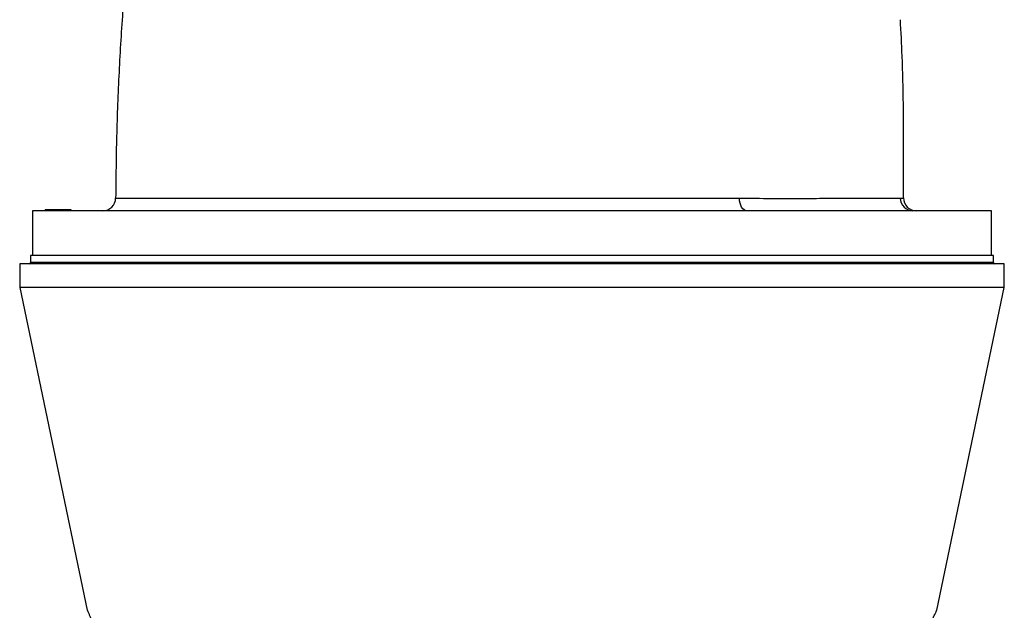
# Model space of a CAD drawing. Header units: millimetres. Extents: x 1627 to 3327, y 523 to 4613.
# Tile 6 of 9: x 2092 to 2862, y 3516 to 3978. Entities that reach past the tile are written whole.
import ezdxf

# ---------------------------------------------------------------- set-up
doc = ezdxf.new("R2010")
doc.units = ezdxf.units.MM

msp = doc.modelspace()

# ---------------------------------------------------------------- linework, layer by layer
at = {"color": 7, "linetype": 'Continuous', "lineweight": 25}
for p, q in [((2102.23, 3828.3), (2102.23, 3793.3)), ((2852.23, 3828.3), (2102.23, 3828.3)), ((2112.21, 3829.3), (2112.23, 3828.3)), ((2112.21, 3829.3), (2118.25, 3829.3)), ((2118.25, 3829.3), (2118.23, 3828.3)), ((2118.25, 3829.3), (2132.25, 3829.3)), ((2132.25, 3829.3), (2132.23, 3828.3)), ((2852.23, 3793.3), (2852.23, 3828.3)), ((2100.73, 3793.3), (2100.73, 3787.8)), ((2853.73, 3793.3), (2100.73, 3793.3)), ((2853.73, 3787.8), (2853.73, 3793.3)), ((2092.23, 3786.8), (2092.23, 3768.3)), ((2862.23, 3786.8), (2092.23, 3786.8)), ((2862.23, 3768.3), (2862.23, 3786.8)), ((2092.23, 3768.3), (2145.11, 3516.04)), ((2862.23, 3768.3), (2092.23, 3768.3)), ((2809.35, 3516.04), (2862.23, 3768.3))]:
    msp.add_line(p, q, dxfattribs=at)
at = {"color": 1, "linetype": 'Continuous', "lineweight": 25}
msp.add_line((2853.73, 3787.8), (2100.73, 3787.8), dxfattribs=at)
at = {"color": 7, "linetype": 'Continuous', "lineweight": 25, "flags": 128}
msp.add_lwpolyline([(2660.84, 3828.3), (2659.74, 3828.49), (2658.67, 3829.04), (2657.69, 3829.94), (2656.83, 3831.15), (2656.11, 3832.62), (2655.57, 3834.31), (2655.23, 3836.14), (2655.09, 3838.06)], dxfattribs=at)
at = {"color": 7, "linetype": 'Continuous', "lineweight": 25}
for centre, radius, start, end in [((2157.25, 3838.3), 10, 270, 359.68668), ((2790.85, 3838.27), 9.96, 179.98892, 269.79789), ((2793.45, 3838.3), 10, 179.92252, 270), ((2099.73, 3787.8), 1, 270, 0), ((2854.73, 3787.8), 1, 180, 270)]:
    msp.add_arc(centre, radius, start, end, dxfattribs=at)
for points, knots in [([(2188.77, 4134.59), (2186.61, 4118.6), (2182.2, 4086.03), (2176.99, 4036.7), (2172.76, 3986.7), (2169.73, 3936.6), (2167.78, 3887.11), (2167.44, 3854.32), (2167.28, 3838.26)], [0, 0, 0, 0, 0.16283, 0.331614, 0.500373, 0.669137, 0.837933, 1, 1, 1, 1]), ([(2783.45, 3838.3), (2783.46, 3850.16), (2783.46, 3874.57), (2783.41, 3911.52), (2782.59, 3946.12), (2781.48, 3968.15), (2781, 3977.66)], [0, 0, 0, 0, 0.255234, 0.525264, 0.795188, 1, 1, 1, 1]), ([(2655.09, 3838.06), (2663.77, 3838.05), (2672.04, 3838.04), (2687.82, 3838.03), (2695.33, 3838.03), (2709.57, 3838.03), (2716.32, 3838.04), (2724.25, 3838.05), (2725.81, 3838.05), (2728.88, 3838.05), (2730.39, 3838.06), (2734.8, 3838.06), (2737.62, 3838.07), (2745.71, 3838.09), (2750.6, 3838.1), (2759.42, 3838.13), (2763.33, 3838.15), (2767.61, 3838.17), (2768.43, 3838.17), (2770.01, 3838.18), (2770.77, 3838.19), (2772.95, 3838.2), (2774.27, 3838.21), (2776.63, 3838.23), (2777.68, 3838.24), (2779.49, 3838.26), (2780.25, 3838.26), (2780.88, 3838.27)], [0, 0, 0, 0, 0.125, 0.125, 0.25, 0.25, 0.375, 0.375, 0.40625, 0.40625, 0.4375, 0.4375, 0.5, 0.5, 0.625, 0.625, 0.75, 0.75, 0.78125, 0.78125, 0.8125, 0.8125, 0.875, 0.875, 0.9375, 0.9375, 1, 1, 1, 1])]:
    msp.add_open_spline(points, degree=3, knots=knots, dxfattribs=at)
at = {"color": 1, "linetype": 'Continuous', "lineweight": 25}
for points, knots in [([(2167.3, 3838.26), (2167.28, 3838.26), (2167.2, 3838.26), (2167.59, 3838.26), (2168.5, 3838.25), (2170.04, 3838.24), (2172.1, 3838.23), (2174.69, 3838.21), (2177.75, 3838.2), (2181.34, 3838.18), (2185.47, 3838.17), (2190.15, 3838.15), (2195.39, 3838.13), (2201.15, 3838.12), (2207.36, 3838.1), (2213.99, 3838.09), (2221.01, 3838.08), (2228.49, 3838.07), (2236.48, 3838.06), (2244.95, 3838.05), (2253.92, 3838.05), (2263.32, 3838.05), (2273.04, 3838.06), (2283.01, 3838.06), (2293.23, 3838.07), (2303.8, 3838.08), (2314.78, 3838.09), (2326.12, 3838.1), (2337.85, 3838.12), (2349.87, 3838.13), (2362, 3838.15), (2374.2, 3838.17), (2386.45, 3838.18), (2398.89, 3838.2), (2411.59, 3838.22), (2424.49, 3838.23), (2437.63, 3838.24), (2450.86, 3838.25), (2464.01, 3838.26), (2476.99, 3838.26), (2489.82, 3838.26), (2502.66, 3838.25), (2515.58, 3838.24), (2528.53, 3838.23), (2541.5, 3838.22), (2554.39, 3838.2), (2569.31, 3838.18), (2585.91, 3838.16), (2604.04, 3838.13), (2621.59, 3838.1), (2638.72, 3838.08), (2649.63, 3838.07), (2655.09, 3838.06)], [0, 0, 0, 0, 0.003578, 0.023099, 0.042619, 0.062285, 0.081951, 0.100834, 0.119718, 0.138733, 0.157747, 0.177171, 0.196595, 0.21616, 0.235725, 0.254705, 0.273686, 0.292797, 0.311908, 0.331432, 0.350956, 0.370623, 0.390289, 0.409337, 0.428385, 0.447566, 0.466746, 0.486344, 0.505941, 0.525684, 0.545426, 0.564459, 0.583492, 0.602658, 0.621824, 0.641411, 0.660999, 0.680732, 0.700466, 0.719398, 0.73833, 0.757394, 0.776459, 0.795941, 0.815423, 0.835048, 0.854674, 0.884145, 0.912821, 0.941609, 0.970746, 1, 1, 1, 1]), ([(2780.88, 3838.27), (2781.56, 3838.28), (2782.79, 3838.3), (2783.46, 3838.3), (2783.38, 3838.3), (2783.36, 3838.3)], [0, 0, 0, 0, 0.461326, 0.843994, 1, 1, 1, 1]), ([(2145.12, 3516.04), (2145.12, 3516.06), (2145.08, 3516.14), (2145.26, 3515.74), (2145.69, 3514.78), (2146.41, 3513.16), (2147.38, 3510.97), (2148.74, 3507.91), (2150.59, 3503.73), (2153.01, 3498.26), (2155.79, 3491.93), (2158.84, 3484.99), (2162.26, 3477.15), (2164.73, 3471.44), (2166.06, 3468.38)], [0, 0, 0, 0, 0.0115066, 0.0780901, 0.1466833, 0.2152854, 0.2861608, 0.3570496, 0.4537534, 0.5579987, 0.6622821, 0.769228, 0.8761964, 1, 1, 1, 1]), ([(2788.4, 3468.38), (2789.73, 3471.44), (2792.18, 3477.09), (2795.55, 3484.81), (2798.58, 3491.72), (2801.4, 3498.12), (2803.61, 3503.13), (2805.27, 3506.87), (2806.48, 3509.62), (2807.52, 3511.96), (2808.31, 3513.73), (2808.87, 3514.98), (2809.22, 3515.77), (2809.39, 3516.15), (2809.35, 3516.06), (2809.34, 3516.04)], [0, 0, 0, 0, 0.123799, 0.22827, 0.332721, 0.439493, 0.546224, 0.611548, 0.676863, 0.743629, 0.810384, 0.86599, 0.921914, 0.989952, 1, 1, 1, 1])]:
    msp.add_open_spline(points, degree=3, knots=knots, dxfattribs=at)

doc.saveas('drawing.dxf')
